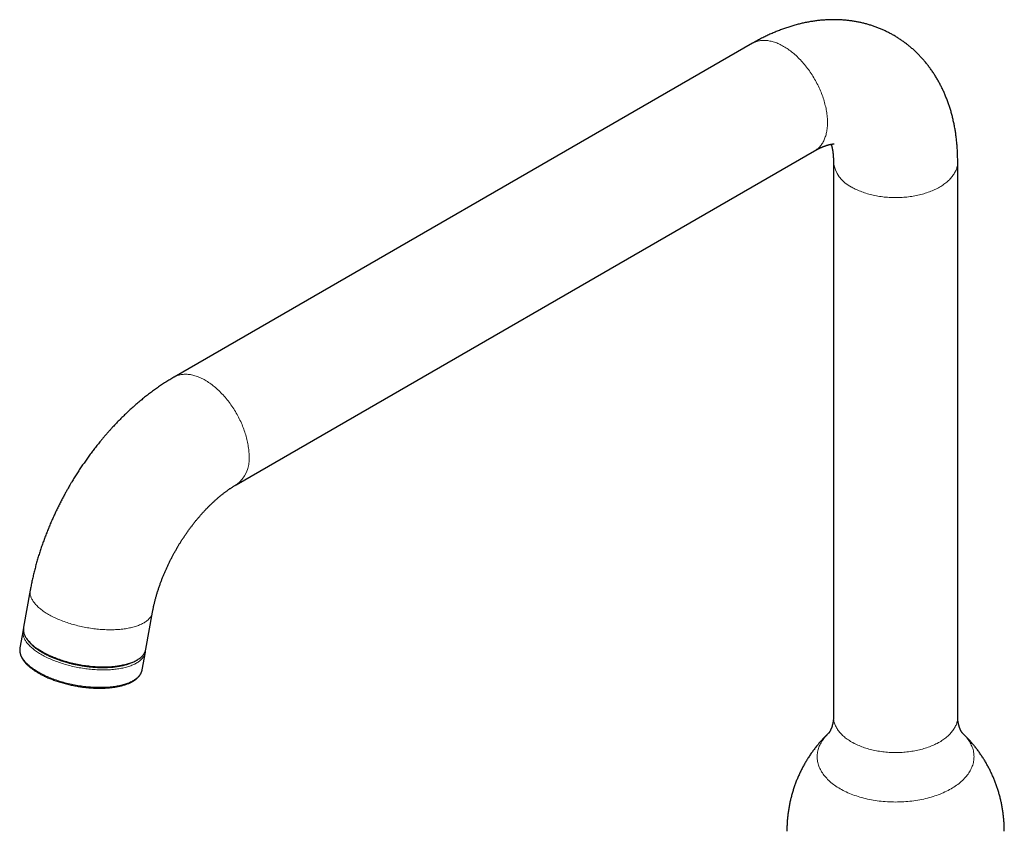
# Model space of a CAD drawing. Header units: millimetres. Extents: x 8 to 829, y 12 to 854.
# Tile 8 of 105: x 591 to 781, y 277 to 434. Entities that reach past the tile are written whole.
import ezdxf

# ---------------------------------------------------------------- set-up
doc = ezdxf.new("R2010")
doc.units = ezdxf.units.MM

msp = doc.modelspace()

# ---------------------------------------------------------------- linework, layer by layer
at = {"color": 7, "linetype": 'Continuous', "lineweight": 30}
for p, q in [((732.09, 429.33), (620.37, 364.84)), ((632.37, 344.05), (744.09, 408.55)), ((747.73, 406.45), (747.73, 299.25)), ((771.73, 299.25), (771.73, 406.45)), ((592.58, 323.69), (591.3, 316.51)), ((614.92, 312.28), (616.2, 319.45)), ((591.19, 315.94), (590.59, 312.56)), ((614.21, 308.33), (614.82, 311.7)), ((614.21, 308.33), (614.21, 308.32))]:
    msp.add_line(p, q, dxfattribs=at)
at = {"color": 8, "linetype": 'Continuous', "lineweight": 0, "flags": 128}
for points in [[(744.09, 408.55), (744.09, 408.55), (744.25, 408.64), (744.4, 408.74), (744.55, 408.85), (744.69, 408.97), (744.83, 409.09), (744.96, 409.22), (745.09, 409.35), (745.21, 409.5), (745.33, 409.64), (745.44, 409.8), (745.55, 409.96), (745.65, 410.13), (745.75, 410.3), (745.85, 410.48), (745.93, 410.67), (746.02, 410.86), (746.09, 411.05), (746.16, 411.25), (746.23, 411.46), (746.29, 411.67), (746.34, 411.89), (746.39, 412.11), (746.44, 412.34), (746.47, 412.57), (746.51, 412.81), (746.53, 413.05), (746.55, 413.29), (746.57, 413.54), (746.58, 413.79), (746.58, 414.04), (746.58, 414.3), (746.57, 414.56), (746.55, 414.83), (746.53, 415.09), (746.51, 415.36), (746.47, 415.64), (746.44, 415.91), (746.39, 416.19), (746.34, 416.47), (746.29, 416.75), (746.23, 417.03), (746.16, 417.31), (746.09, 417.59), (746.02, 417.88), (745.93, 418.17), (745.85, 418.45), (745.75, 418.74), (745.65, 419.02), (745.55, 419.31), (745.44, 419.6), (745.33, 419.88), (745.21, 420.17), (745.09, 420.45), (744.96, 420.74), (744.83, 421.02), (744.69, 421.3), (744.55, 421.58), (744.4, 421.86), (744.25, 422.13), (744.09, 422.41), (743.93, 422.68), (743.77, 422.95), (743.6, 423.21), (743.43, 423.47), (743.26, 423.73), (743.08, 423.99), (742.9, 424.24), (742.72, 424.49), (742.53, 424.74), (742.34, 424.98), (742.14, 425.21), (741.95, 425.45), (741.75, 425.68), (741.54, 425.9), (741.34, 426.12), (741.13, 426.33), (740.93, 426.54), (740.72, 426.75), (740.5, 426.94), (740.29, 427.14), (740.07, 427.33), (739.86, 427.51), (739.64, 427.68), (739.42, 427.85), (739.2, 428.02), (738.98, 428.17), (738.76, 428.32), (738.54, 428.47), (738.32, 428.61), (738.09, 428.74), (737.87, 428.86), (737.65, 428.98), (737.43, 429.09), (737.21, 429.2), (736.99, 429.3), (736.77, 429.39), (736.55, 429.47), (736.33, 429.54), (736.11, 429.61), (735.9, 429.67), (735.68, 429.73), (735.47, 429.77), (735.26, 429.81), (735.05, 429.84), (734.85, 429.87), (734.64, 429.88), (734.44, 429.89), (734.24, 429.9), (734.04, 429.89), (733.85, 429.88), (733.66, 429.86), (733.47, 429.83), (733.29, 429.79), (733.11, 429.75), (732.93, 429.7), (732.75, 429.64), (732.58, 429.57), (732.42, 429.5), (732.25, 429.42), (732.09, 429.33)], [(751.25, 401.55), (751.47, 401.42), (751.7, 401.3), (751.94, 401.18), (752.18, 401.06), (752.43, 400.95), (752.68, 400.84), (752.93, 400.74), (753.2, 400.64), (753.46, 400.54), (753.73, 400.45), (754.01, 400.36), (754.28, 400.27), (754.57, 400.19), (754.85, 400.12), (755.14, 400.05), (755.43, 399.98), (755.73, 399.92), (756.02, 399.86), (756.32, 399.8), (756.63, 399.75), (756.93, 399.71), (757.24, 399.67), (757.54, 399.63), (757.85, 399.6), (758.16, 399.58), (758.48, 399.56), (758.79, 399.54), (759.1, 399.53), (759.42, 399.52), (759.73, 399.52), (760.05, 399.52), (760.36, 399.53), (760.67, 399.54), (760.99, 399.56), (761.3, 399.58), (761.61, 399.6), (761.92, 399.63), (762.23, 399.67), (762.53, 399.71), (762.84, 399.75), (763.14, 399.8), (763.44, 399.86), (763.74, 399.92), (764.03, 399.98), (764.32, 400.05), (764.61, 400.12), (764.9, 400.19), (765.18, 400.27), (765.46, 400.36), (765.73, 400.45), (766, 400.54), (766.27, 400.64), (766.53, 400.74), (766.78, 400.84), (767.04, 400.95), (767.28, 401.06), (767.52, 401.18), (767.76, 401.3), (767.99, 401.42), (768.22, 401.55), (768.44, 401.68), (768.65, 401.81), (768.86, 401.95), (769.06, 402.09), (769.25, 402.23), (769.44, 402.37), (769.62, 402.52), (769.8, 402.67), (769.96, 402.83), (770.12, 402.98), (770.28, 403.14), (770.42, 403.3), (770.56, 403.46), (770.69, 403.63), (770.82, 403.79), (770.93, 403.96), (771.04, 404.13), (771.14, 404.31), (771.24, 404.48), (771.32, 404.65), (771.4, 404.83), (771.47, 405.01), (771.53, 405.18), (771.58, 405.36), (771.63, 405.54), (771.67, 405.72), (771.69, 405.9), (771.71, 406.08), (771.73, 406.26), (771.73, 406.45)], [(620.37, 364.84), (620.53, 364.92), (620.69, 365), (620.86, 365.08), (621.03, 365.14), (621.21, 365.2), (621.38, 365.25), (621.57, 365.29), (621.75, 365.33), (621.94, 365.36), (622.13, 365.38), (622.32, 365.39), (622.52, 365.4), (622.72, 365.4), (622.92, 365.39), (623.12, 365.37), (623.33, 365.35), (623.54, 365.32), (623.75, 365.28), (623.96, 365.23), (624.18, 365.18), (624.39, 365.12), (624.61, 365.05), (624.82, 364.97), (625.04, 364.89), (625.26, 364.8), (625.48, 364.7), (625.71, 364.6), (625.93, 364.49), (626.15, 364.37), (626.37, 364.24), (626.59, 364.11), (626.82, 363.97), (627.04, 363.83), (627.26, 363.68), (627.48, 363.52), (627.7, 363.36), (627.92, 363.19), (628.14, 363.01), (628.35, 362.83), (628.57, 362.64), (628.78, 362.45), (628.99, 362.25), (629.2, 362.05), (629.41, 361.84), (629.62, 361.62), (629.82, 361.4), (630.02, 361.18), (630.22, 360.95), (630.42, 360.72), (630.61, 360.48), (630.8, 360.24), (630.99, 359.99), (631.18, 359.75), (631.36, 359.49), (631.54, 359.24), (631.71, 358.98), (631.88, 358.71), (632.05, 358.45), (632.21, 358.18), (632.37, 357.91), (632.53, 357.64), (632.68, 357.36), (632.82, 357.08), (632.97, 356.8), (633.1, 356.52), (633.24, 356.24), (633.36, 355.96), (633.49, 355.67), (633.61, 355.39), (633.72, 355.1), (633.83, 354.82), (633.93, 354.53), (634.03, 354.24), (634.12, 353.96), (634.21, 353.67), (634.29, 353.38), (634.37, 353.1), (634.44, 352.81), (634.51, 352.53), (634.57, 352.25), (634.62, 351.97), (634.67, 351.69), (634.71, 351.41), (634.75, 351.14), (634.78, 350.87), (634.81, 350.6), (634.83, 350.33), (634.84, 350.07), (634.85, 349.8), (634.86, 349.55)], [(592.58, 323.69), (592.57, 323.63), (592.55, 323.49), (592.55, 323.35), (592.55, 323.22), (592.55, 323.08), (592.57, 322.94), (592.6, 322.8), (592.63, 322.66), (592.67, 322.51), (592.72, 322.37), (592.77, 322.23), (592.84, 322.08), (592.91, 321.94), (592.99, 321.79), (593.08, 321.65), (593.17, 321.5), (593.28, 321.36), (593.39, 321.21), (593.51, 321.07), (593.63, 320.93), (593.77, 320.78), (593.91, 320.64), (594.06, 320.5), (594.21, 320.36), (594.37, 320.21), (594.54, 320.07), (594.72, 319.94), (594.9, 319.8), (595.09, 319.66), (595.28, 319.53), (595.48, 319.39), (595.69, 319.26), (595.91, 319.13), (596.12, 319), (596.35, 318.87), (596.58, 318.75), (596.82, 318.62), (597.06, 318.5), (597.3, 318.38), (597.55, 318.27), (597.81, 318.15), (598.07, 318.04), (598.33, 317.93), (598.6, 317.82), (598.88, 317.71), (599.15, 317.61), (599.43, 317.51), (599.71, 317.42), (600, 317.32), (600.29, 317.23), (600.58, 317.14), (600.88, 317.06), (601.18, 316.97), (601.48, 316.9), (601.78, 316.82), (602.08, 316.75), (602.39, 316.68), (602.69, 316.61), (603, 316.55), (603.31, 316.49), (603.62, 316.43), (603.93, 316.38), (604.24, 316.33), (604.55, 316.29), (604.86, 316.25), (605.17, 316.21), (605.48, 316.18), (605.78, 316.15), (606.09, 316.12), (606.4, 316.1), (606.7, 316.08), (607.01, 316.06), (607.31, 316.05), (607.61, 316.04), (607.9, 316.04), (608.2, 316.04), (608.49, 316.04), (608.78, 316.05), (609.07, 316.06), (609.35, 316.08), (609.63, 316.09), (609.91, 316.12), (610.18, 316.14), (610.45, 316.17), (610.71, 316.21), (610.97, 316.24), (611.23, 316.28), (611.48, 316.33), (611.73, 316.38), (611.97, 316.43), (612.2, 316.48), (612.43, 316.54), (612.66, 316.6), (612.88, 316.67), (613.09, 316.74), (613.3, 316.81), (613.5, 316.89), (613.7, 316.97), (613.88, 317.05), (614.07, 317.13), (614.24, 317.22), (614.41, 317.31), (614.57, 317.41), (614.73, 317.5), (614.88, 317.6), (615.02, 317.7), (615.15, 317.81), (615.28, 317.92), (615.4, 318.03), (615.51, 318.14), (615.61, 318.25), (615.71, 318.37), (615.79, 318.49), (615.88, 318.61), (615.95, 318.73), (616.01, 318.86), (616.07, 318.99), (616.12, 319.12), (616.16, 319.25), (616.19, 319.38), (616.2, 319.45)], [(614.82, 311.7), (614.81, 311.69), (614.78, 311.56), (614.75, 311.43), (614.7, 311.3), (614.65, 311.17), (614.59, 311.04), (614.52, 310.92), (614.44, 310.8), (614.36, 310.68), (614.27, 310.56), (614.17, 310.44), (614.06, 310.33), (613.94, 310.22), (613.82, 310.11), (613.69, 310), (613.55, 309.9), (613.41, 309.8), (613.26, 309.7), (613.1, 309.6), (612.93, 309.51), (612.76, 309.42), (612.58, 309.34), (612.4, 309.25), (612.2, 309.17), (612, 309.1), (611.8, 309.02), (611.59, 308.95), (611.37, 308.88), (611.15, 308.82), (610.92, 308.76), (610.69, 308.7), (610.45, 308.65), (610.21, 308.6), (609.96, 308.55), (609.7, 308.51), (609.45, 308.47), (609.18, 308.44), (608.92, 308.41), (608.65, 308.38), (608.37, 308.35), (608.09, 308.33), (607.81, 308.32), (607.53, 308.3), (607.24, 308.29), (606.95, 308.29), (606.65, 308.29), (606.36, 308.29), (606.06, 308.3), (605.76, 308.31), (605.46, 308.32), (605.15, 308.34), (604.85, 308.36), (604.54, 308.38), (604.23, 308.41), (603.92, 308.44), (603.61, 308.48), (603.3, 308.52), (602.99, 308.56), (602.68, 308.61), (602.37, 308.66), (602.06, 308.71), (601.75, 308.77), (601.45, 308.83), (601.14, 308.9), (600.83, 308.96), (600.53, 309.03), (600.23, 309.11), (599.93, 309.19), (599.63, 309.27), (599.33, 309.35), (599.04, 309.44), (598.75, 309.53), (598.46, 309.62), (598.17, 309.72), (597.89, 309.82), (597.61, 309.92), (597.34, 310.02), (597.07, 310.13), (596.8, 310.24), (596.54, 310.35), (596.28, 310.46), (596.03, 310.58), (595.78, 310.7), (595.54, 310.82), (595.3, 310.94), (595.07, 311.06), (594.84, 311.19), (594.62, 311.32), (594.4, 311.45), (594.19, 311.58), (593.99, 311.71), (593.79, 311.85), (593.6, 311.98), (593.41, 312.12), (593.23, 312.26), (593.06, 312.4), (592.9, 312.54), (592.74, 312.68), (592.59, 312.82), (592.44, 312.97), (592.31, 313.11), (592.18, 313.25), (592.05, 313.4), (591.94, 313.54), (591.83, 313.69), (591.73, 313.83), (591.64, 313.98), (591.56, 314.12), (591.48, 314.26), (591.41, 314.41), (591.35, 314.55), (591.3, 314.7), (591.26, 314.84), (591.22, 314.98), (591.19, 315.12), (591.17, 315.26), (591.16, 315.4), (591.16, 315.54), (591.16, 315.68), (591.17, 315.81), (591.19, 315.94)], [(614.21, 308.32), (614.18, 308.19), (614.14, 308.05), (614.1, 307.92), (614.05, 307.8), (613.99, 307.67), (613.92, 307.55), (613.84, 307.42), (613.76, 307.3), (613.66, 307.19), (613.56, 307.07), (613.46, 306.96), (613.34, 306.85), (613.22, 306.74), (613.09, 306.63), (612.95, 306.53), (612.81, 306.43), (612.65, 306.33), (612.49, 306.23), (612.33, 306.14), (612.16, 306.05), (611.98, 305.96), (611.79, 305.88), (611.6, 305.8), (611.4, 305.72), (611.2, 305.65), (610.98, 305.58), (610.77, 305.51), (610.55, 305.45), (610.32, 305.39), (610.08, 305.33), (609.85, 305.28), (609.6, 305.23), (609.35, 305.18), (609.1, 305.14), (608.84, 305.1), (608.58, 305.07), (608.31, 305.03), (608.04, 305.01), (607.77, 304.98), (607.49, 304.96), (607.21, 304.94), (606.92, 304.93), (606.63, 304.92), (606.34, 304.92), (606.05, 304.92), (605.75, 304.92), (605.45, 304.92), (605.15, 304.93), (604.85, 304.95), (604.55, 304.96), (604.24, 304.99), (603.93, 305.01), (603.63, 305.04), (603.32, 305.07), (603.01, 305.11), (602.7, 305.15), (602.39, 305.19), (602.08, 305.24), (601.77, 305.29), (601.46, 305.34), (601.15, 305.4), (600.84, 305.46), (600.53, 305.52), (600.23, 305.59), (599.92, 305.66), (599.62, 305.74), (599.32, 305.81), (599.02, 305.9), (598.73, 305.98), (598.43, 306.07), (598.14, 306.16), (597.85, 306.25), (597.57, 306.34), (597.29, 306.44), (597.01, 306.54), (596.74, 306.65), (596.47, 306.75), (596.2, 306.86), (595.94, 306.98), (595.68, 307.09), (595.43, 307.21), (595.18, 307.32), (594.93, 307.44), (594.7, 307.57), (594.46, 307.69), (594.24, 307.82), (594.01, 307.95), (593.8, 308.08), (593.59, 308.21), (593.38, 308.34), (593.18, 308.48), (592.99, 308.61), (592.81, 308.75), (592.63, 308.89), (592.46, 309.03), (592.29, 309.17), (592.13, 309.31), (591.98, 309.45), (591.84, 309.59), (591.7, 309.74), (591.57, 309.88), (591.45, 310.02), (591.33, 310.17), (591.23, 310.31), (591.13, 310.46), (591.04, 310.6), (590.95, 310.75), (590.88, 310.89), (590.81, 311.04), (590.75, 311.18), (590.7, 311.32), (590.65, 311.47), (590.62, 311.61), (590.59, 311.75), (590.57, 311.89), (590.56, 312.03), (590.55, 312.17), (590.56, 312.3), (590.57, 312.44), (590.59, 312.56)], [(747.73, 299.25), (747.74, 299.07), (747.75, 298.89), (747.77, 298.71), (747.8, 298.53), (747.83, 298.35), (747.88, 298.17), (747.93, 297.99), (747.99, 297.81), (748.06, 297.63), (748.14, 297.46), (748.23, 297.28), (748.32, 297.11), (748.42, 296.94), (748.53, 296.77), (748.64, 296.6), (748.77, 296.43), (748.9, 296.27), (749.04, 296.11), (749.19, 295.94), (749.34, 295.79), (749.5, 295.63), (749.67, 295.48), (749.84, 295.33), (750.02, 295.18), (750.21, 295.03), (750.41, 294.89), (750.61, 294.75), (750.81, 294.62), (751.03, 294.48), (751.25, 294.35), (751.47, 294.23), (751.7, 294.1), (751.94, 293.98), (752.18, 293.87), (752.43, 293.75), (752.68, 293.65), (752.93, 293.54), (753.2, 293.44), (753.46, 293.34), (753.73, 293.25), (754.01, 293.16), (754.28, 293.08), (754.57, 293), (754.85, 292.92), (755.14, 292.85), (755.43, 292.78), (755.73, 292.72), (756.02, 292.66), (756.32, 292.61), (756.63, 292.56), (756.93, 292.51), (757.24, 292.47), (757.54, 292.44), (757.85, 292.41), (758.16, 292.38), (758.48, 292.36), (758.79, 292.34), (759.1, 292.33), (759.42, 292.33), (759.73, 292.32), (760.05, 292.33), (760.36, 292.33), (760.67, 292.34), (760.99, 292.36), (761.3, 292.38), (761.61, 292.41), (761.92, 292.44), (762.23, 292.47), (762.53, 292.51), (762.84, 292.56), (763.14, 292.61), (763.44, 292.66), (763.74, 292.72), (764.03, 292.78), (764.32, 292.85), (764.61, 292.92), (764.9, 293), (765.18, 293.08), (765.46, 293.16), (765.73, 293.25), (766, 293.34), (766.27, 293.44), (766.53, 293.54), (766.78, 293.65), (767.04, 293.75), (767.28, 293.87), (767.52, 293.98), (767.76, 294.1), (767.99, 294.23), (768.22, 294.35), (768.44, 294.48), (768.65, 294.62), (768.86, 294.75), (769.06, 294.89), (769.25, 295.03), (769.44, 295.18), (769.62, 295.33), (769.8, 295.48), (769.96, 295.63), (770.12, 295.79), (770.28, 295.94), (770.42, 296.11), (770.56, 296.27), (770.69, 296.43), (770.82, 296.6), (770.93, 296.77), (771.04, 296.94), (771.14, 297.11), (771.24, 297.28), (771.32, 297.46), (771.4, 297.63), (771.47, 297.81), (771.53, 297.99), (771.58, 298.17), (771.63, 298.35), (771.67, 298.53), (771.69, 298.71), (771.71, 298.89), (771.73, 299.07), (771.73, 299.25), (771.73, 299.25)], [(772.66, 296.06), (772.85, 295.88), (773.04, 295.68), (773.23, 295.48), (773.4, 295.27), (773.57, 295.06), (773.73, 294.85), (773.87, 294.64), (774.01, 294.43), (774.14, 294.21), (774.25, 293.99), (774.36, 293.77), (774.46, 293.55), (774.55, 293.33), (774.62, 293.1), (774.69, 292.88), (774.75, 292.65), (774.8, 292.42), (774.83, 292.19), (774.86, 291.97), (774.87, 291.74), (774.88, 291.51), (774.87, 291.28), (774.86, 291.05), (774.83, 290.82), (774.8, 290.59), (774.75, 290.37), (774.69, 290.14), (774.62, 289.91), (774.55, 289.69), (774.46, 289.47), (774.36, 289.24), (774.25, 289.02), (774.14, 288.81), (774.01, 288.59), (773.87, 288.37), (773.73, 288.16), (773.57, 287.95), (773.4, 287.74), (773.23, 287.54), (773.04, 287.34), (772.85, 287.14), (772.65, 286.94), (772.43, 286.74), (772.21, 286.55), (771.99, 286.37), (771.75, 286.18), (771.5, 286), (771.25, 285.83), (770.99, 285.66), (770.72, 285.49), (770.44, 285.32), (770.16, 285.16), (769.87, 285.01), (769.57, 284.86), (769.26, 284.71), (768.95, 284.57), (768.63, 284.43), (768.31, 284.3), (767.98, 284.17), (767.65, 284.05), (767.3, 283.93), (766.96, 283.82), (766.61, 283.72), (766.25, 283.62), (765.89, 283.52), (765.53, 283.43), (765.16, 283.34), (764.79, 283.26), (764.41, 283.19), (764.03, 283.12), (763.65, 283.06), (763.27, 283), (762.88, 282.95), (762.49, 282.91), (762.1, 282.87), (761.71, 282.84), (761.31, 282.81), (760.92, 282.79), (760.52, 282.78), (760.13, 282.77), (759.73, 282.76), (759.33, 282.77), (758.94, 282.78), (758.54, 282.79), (758.15, 282.81), (757.75, 282.84), (757.36, 282.87), (756.97, 282.91), (756.58, 282.95), (756.2, 283), (755.81, 283.06), (755.43, 283.12), (755.05, 283.19), (754.68, 283.26), (754.3, 283.34), (753.93, 283.43), (753.57, 283.52), (753.21, 283.62), (752.85, 283.72), (752.5, 283.82), (752.16, 283.93), (751.82, 284.05), (751.48, 284.17), (751.15, 284.3), (750.83, 284.43), (750.51, 284.57), (750.2, 284.71), (749.89, 284.86), (749.6, 285.01), (749.3, 285.16), (749.02, 285.32), (748.74, 285.49), (748.47, 285.66), (748.21, 285.83), (747.96, 286), (747.71, 286.18), (747.48, 286.37), (747.25, 286.55), (747.03, 286.74), (746.82, 286.94), (746.61, 287.14), (746.42, 287.34), (746.24, 287.54), (746.06, 287.74), (745.89, 287.95), (745.74, 288.16), (745.59, 288.37), (745.45, 288.59), (745.33, 288.81), (745.21, 289.02), (745.1, 289.24), (745, 289.47), (744.92, 289.69), (744.84, 289.91), (744.77, 290.14), (744.71, 290.37), (744.67, 290.59), (744.63, 290.82), (744.6, 291.05), (744.59, 291.28), (744.58, 291.51), (744.59, 291.74), (744.6, 291.97), (744.63, 292.19), (744.67, 292.42), (744.71, 292.65), (744.77, 292.88), (744.84, 293.1), (744.92, 293.33), (745, 293.55), (745.1, 293.77), (745.21, 293.99), (745.33, 294.21), (745.45, 294.43), (745.59, 294.64), (745.74, 294.85), (745.89, 295.06), (746.06, 295.27), (746.24, 295.48), (746.42, 295.68), (746.61, 295.88), (746.8, 296.06)]]:
    msp.add_lwpolyline(points, dxfattribs=at)
at = {"color": 7, "linetype": 'Continuous', "lineweight": 30, "flags": 128}
for points in [[(591.19, 315.94), (591.19, 315.95), (591.2, 315.96)], [(591.3, 316.51), (591.29, 316.45), (591.27, 316.32), (591.26, 316.18), (591.26, 316.04), (591.27, 315.9), (591.29, 315.76), (591.31, 315.62), (591.34, 315.48), (591.38, 315.34), (591.43, 315.2), (591.49, 315.05), (591.55, 314.91), (591.62, 314.76), (591.7, 314.62), (591.79, 314.48), (591.89, 314.33), (591.99, 314.19), (592.1, 314.04), (592.22, 313.9), (592.35, 313.75), (592.48, 313.61), (592.62, 313.47), (592.77, 313.32), (592.92, 313.18), (593.09, 313.04), (593.26, 312.9), (593.43, 312.76), (593.61, 312.62), (593.8, 312.49), (594, 312.35), (594.2, 312.22), (594.41, 312.09), (594.62, 311.96), (594.84, 311.83), (595.06, 311.7), (595.29, 311.57), (595.53, 311.45), (595.77, 311.33), (596.02, 311.21), (596.27, 311.09), (596.52, 310.98), (596.78, 310.86), (597.05, 310.75), (597.32, 310.65), (597.59, 310.54), (597.87, 310.44), (598.15, 310.34), (598.43, 310.24), (598.72, 310.15), (599.01, 310.06), (599.3, 309.97), (599.59, 309.88), (599.89, 309.8), (600.19, 309.72), (600.49, 309.65), (600.79, 309.57), (601.1, 309.5), (601.41, 309.44), (601.71, 309.38), (602.02, 309.32), (602.33, 309.26), (602.64, 309.21), (602.95, 309.16), (603.26, 309.12), (603.57, 309.07), (603.88, 309.04), (604.19, 309), (604.5, 308.97), (604.81, 308.95), (605.11, 308.92), (605.42, 308.9), (605.72, 308.89), (606.02, 308.88), (606.32, 308.87), (606.62, 308.87), (606.91, 308.86), (607.21, 308.87), (607.5, 308.88), (607.78, 308.89), (608.07, 308.9), (608.35, 308.92), (608.62, 308.94), (608.89, 308.97), (609.16, 309), (609.43, 309.03), (609.69, 309.07), (609.94, 309.11), (610.19, 309.16), (610.44, 309.2), (610.68, 309.26), (610.92, 309.31), (611.15, 309.37), (611.37, 309.43), (611.59, 309.5), (611.81, 309.57), (612.01, 309.64), (612.21, 309.71), (612.41, 309.79), (612.6, 309.87), (612.78, 309.96), (612.96, 310.05), (613.13, 310.14), (613.29, 310.23), (613.44, 310.33), (613.59, 310.43), (613.73, 310.53), (613.87, 310.64), (613.99, 310.74), (614.11, 310.85), (614.22, 310.97), (614.33, 311.08), (614.42, 311.2), (614.51, 311.32), (614.59, 311.44), (614.66, 311.56), (614.73, 311.69), (614.78, 311.81), (614.83, 311.94), (614.87, 312.07), (614.9, 312.21), (614.92, 312.28)]]:
    msp.add_lwpolyline(points, dxfattribs=at)
at = {"color": 8, "linetype": 'Continuous', "lineweight": 0}
for centre, radius, start, end in [((753.74, 407.05), 6.04, 185.7223, 245.5985), ((628.92, 348.92), 5.97, 305.3222, 5.9867)]:
    msp.add_arc(centre, radius, start, end, dxfattribs=at)
at = {"color": 7, "linetype": 'Continuous', "lineweight": 30}
for points, knots in [([(771.73, 406.45), (771.73, 406.57), (771.73, 406.84), (771.72, 407.26), (771.71, 407.69), (771.7, 408.13), (771.68, 408.56), (771.65, 408.99), (771.62, 409.41), (771.59, 409.84), (771.55, 410.26), (771.5, 410.69), (771.45, 411.11), (771.4, 411.52), (771.34, 411.94), (771.28, 412.35), (771.21, 412.76), (771.13, 413.17), (771.06, 413.58), (770.97, 413.98), (770.88, 414.38), (770.79, 414.78), (770.7, 415.17), (770.59, 415.56), (770.49, 415.95), (770.38, 416.34), (770.26, 416.72), (770.14, 417.1), (770.02, 417.47), (769.89, 417.85), (769.75, 418.21), (769.61, 418.58), (769.47, 418.94), (769.32, 419.3), (769.17, 419.65), (769.02, 420), (768.86, 420.35), (768.69, 420.7), (768.52, 421.04), (768.35, 421.37), (768.17, 421.7), (767.99, 422.03), (767.81, 422.36), (767.62, 422.68), (767.43, 422.99), (767.23, 423.31), (767.03, 423.61), (766.82, 423.92), (766.61, 424.22), (766.4, 424.52), (766.18, 424.81), (765.96, 425.1), (765.74, 425.38), (765.51, 425.66), (765.28, 425.94), (765.04, 426.21), (764.8, 426.48), (764.56, 426.74), (764.32, 427), (764.07, 427.25), (763.81, 427.5), (763.56, 427.75), (763.3, 427.99), (763.03, 428.23), (762.77, 428.46), (762.5, 428.69), (762.22, 428.91), (761.95, 429.13), (761.67, 429.34), (761.38, 429.55), (761.1, 429.76), (760.81, 429.96), (760.51, 430.16), (760.22, 430.35), (759.92, 430.53), (759.62, 430.72), (759.32, 430.89), (759.01, 431.07), (758.7, 431.23), (758.39, 431.4), (758.07, 431.55), (757.75, 431.71), (757.43, 431.85), (757.11, 432), (756.79, 432.13), (756.46, 432.27), (756.13, 432.4), (755.79, 432.52), (755.46, 432.64), (755.12, 432.75), (754.78, 432.86), (754.44, 432.96), (754.09, 433.06), (753.75, 433.15), (753.4, 433.23), (753.05, 433.32), (752.69, 433.39), (752.34, 433.46), (751.98, 433.53), (751.62, 433.59), (751.26, 433.64), (750.9, 433.69), (750.53, 433.74), (750.17, 433.78), (749.8, 433.81), (749.43, 433.84), (749.05, 433.86), (748.68, 433.87), (748.31, 433.88), (747.93, 433.89), (747.55, 433.89), (747.17, 433.88), (746.79, 433.87), (746.4, 433.85), (746.02, 433.83), (745.63, 433.8), (745.24, 433.77), (744.85, 433.73), (744.46, 433.68), (744.07, 433.63), (743.68, 433.57), (743.28, 433.51), (742.89, 433.44), (742.49, 433.36), (742.1, 433.28), (741.7, 433.19), (741.3, 433.1), (740.9, 433), (740.5, 432.89), (740.1, 432.78), (739.7, 432.66), (739.29, 432.54), (738.89, 432.41), (738.49, 432.27), (738.08, 432.13), (737.68, 431.98), (737.28, 431.83), (736.87, 431.67), (736.47, 431.51), (736.07, 431.34), (735.66, 431.16), (735.26, 430.98), (734.86, 430.79), (734.46, 430.59), (734.06, 430.4), (733.66, 430.19), (733.26, 429.98), (732.86, 429.76), (732.47, 429.55), (732.22, 429.4), (732.09, 429.33)], [0, 0, 0, 0, 0.006285, 0.013534, 0.020779, 0.028021, 0.035259, 0.042491, 0.049718, 0.056937, 0.064148, 0.07135, 0.078542, 0.085724, 0.092893, 0.10005, 0.107192, 0.114321, 0.121433, 0.12853, 0.135609, 0.14267, 0.149712, 0.156735, 0.163737, 0.17072, 0.177681, 0.18462, 0.191538, 0.198433, 0.205305, 0.212155, 0.218981, 0.225785, 0.232565, 0.239322, 0.246056, 0.252767, 0.259455, 0.266121, 0.272764, 0.279386, 0.285985, 0.292564, 0.299122, 0.305659, 0.312176, 0.318675, 0.325154, 0.331615, 0.338058, 0.344484, 0.350894, 0.357288, 0.363667, 0.370032, 0.376382, 0.38272, 0.389045, 0.395359, 0.401661, 0.407953, 0.414236, 0.420509, 0.426775, 0.433033, 0.439285, 0.44553, 0.451771, 0.458006, 0.464239, 0.470468, 0.476695, 0.482921, 0.489146, 0.495371, 0.501597, 0.507824, 0.514054, 0.520286, 0.526522, 0.532762, 0.539007, 0.545258, 0.551516, 0.557781, 0.564055, 0.570337, 0.576629, 0.582932, 0.589245, 0.595571, 0.60191, 0.608262, 0.614628, 0.62101, 0.627407, 0.633822, 0.640253, 0.646703, 0.653171, 0.659659, 0.666168, 0.672697, 0.679249, 0.685823, 0.692419, 0.69904, 0.705685, 0.712355, 0.719051, 0.725773, 0.732521, 0.739296, 0.746099, 0.75293, 0.759789, 0.766676, 0.773593, 0.780538, 0.787512, 0.794515, 0.801548, 0.808609, 0.815699, 0.822818, 0.829965, 0.837141, 0.844343, 0.851573, 0.85883, 0.866112, 0.873419, 0.880751, 0.888106, 0.895484, 0.902883, 0.910304, 0.917743, 0.925202, 0.932678, 0.940171, 0.947679, 0.955202, 0.962738, 0.970285, 0.977844, 0.985413, 0.992991, 1, 1, 1, 1]), ([(744.09, 408.55), (744.12, 408.57), (744.21, 408.61), (744.34, 408.69), (744.5, 408.78), (744.66, 408.86), (744.81, 408.94), (744.96, 409.01), (745.11, 409.09), (745.25, 409.15), (745.39, 409.22), (745.53, 409.28), (745.67, 409.34), (745.8, 409.39), (745.93, 409.44), (746.05, 409.49), (746.17, 409.53), (746.29, 409.57), (746.4, 409.61), (746.51, 409.65), (746.62, 409.68), (746.72, 409.71), (746.82, 409.74), (746.91, 409.76), (747, 409.78), (747.09, 409.8), (747.17, 409.82), (747.24, 409.83), (747.32, 409.85), (747.38, 409.86), (747.45, 409.87), (747.51, 409.87), (747.56, 409.88), (747.61, 409.88), (747.66, 409.89), (747.7, 409.89), (747.73, 409.89), (747.76, 409.89), (747.79, 409.89), (747.81, 409.89), (747.83, 409.89), (747.84, 409.89), (747.85, 409.89), (747.85, 409.89), (747.85, 409.89)], [0, 0, 0, 0, 0.012763, 0.036255, 0.059707, 0.083121, 0.1065, 0.129846, 0.15316, 0.176447, 0.199709, 0.22295, 0.246174, 0.269385, 0.292588, 0.315787, 0.338989, 0.362198, 0.38542, 0.408662, 0.43193, 0.455234, 0.478581, 0.501981, 0.525443, 0.548979, 0.572601, 0.59632, 0.620151, 0.644107, 0.668206, 0.692463, 0.716899, 0.741533, 0.766388, 0.791488, 0.81686, 0.842536, 0.868547, 0.894931, 0.92173, 0.948991, 0.976769, 1, 1, 1, 1]), ([(747.26, 409.84), (747.27, 409.82), (747.28, 409.78), (747.31, 409.71), (747.33, 409.62), (747.36, 409.53), (747.39, 409.44), (747.42, 409.34), (747.44, 409.23), (747.47, 409.12), (747.49, 409), (747.52, 408.88), (747.54, 408.75), (747.57, 408.62), (747.59, 408.48), (747.61, 408.34), (747.63, 408.19), (747.65, 408.04), (747.66, 407.88), (747.68, 407.72), (747.69, 407.55), (747.7, 407.38), (747.71, 407.2), (747.72, 407.01), (747.73, 406.83), (747.73, 406.64), (747.73, 406.51), (747.73, 406.45)], [0, 0, 0, 0, 0.027082, 0.068317, 0.109367, 0.150258, 0.191013, 0.231655, 0.272205, 0.31268, 0.353099, 0.393477, 0.433829, 0.474169, 0.51451, 0.554861, 0.595231, 0.63563, 0.676068, 0.716553, 0.757093, 0.797695, 0.838366, 0.879111, 0.919936, 0.960846, 1, 1, 1, 1]), ([(620.37, 364.84), (620.36, 364.83), (620.22, 364.75), (619.94, 364.59), (619.54, 364.35), (619.15, 364.1), (618.75, 363.85), (618.35, 363.6), (617.96, 363.34), (617.57, 363.07), (617.18, 362.8), (616.79, 362.53), (616.4, 362.25), (616.02, 361.97), (615.63, 361.68), (615.25, 361.39), (614.87, 361.09), (614.49, 360.79), (614.11, 360.48), (613.74, 360.17), (613.37, 359.86), (612.99, 359.54), (612.63, 359.21), (612.26, 358.89), (611.89, 358.56), (611.53, 358.22), (611.17, 357.88), (610.81, 357.54), (610.46, 357.19), (610.1, 356.84), (609.75, 356.48), (609.4, 356.13), (609.06, 355.76), (608.71, 355.4), (608.37, 355.03), (608.03, 354.65), (607.69, 354.27), (607.35, 353.89), (607.02, 353.51), (606.69, 353.12), (606.36, 352.72), (606.04, 352.34), (605.74, 351.97), (605.45, 351.61), (605.17, 351.24), (604.88, 350.87), (604.6, 350.51), (604.32, 350.14), (604.05, 349.76), (603.77, 349.39), (603.5, 349.01), (603.23, 348.63), (602.97, 348.25), (602.71, 347.87), (602.45, 347.49), (602.19, 347.1), (601.94, 346.72), (601.69, 346.33), (601.44, 345.94), (601.2, 345.56), (600.97, 345.18), (600.74, 344.81), (600.55, 344.49), (600.38, 344.21), (600.21, 343.92), (600.09, 343.72), (600.03, 343.61)], [0, 0, 0, 0, 0.0011453, 0.0178951, 0.0346573, 0.0514301, 0.0682118, 0.0850008, 0.1017957, 0.1185946, 0.1353962, 0.1521994, 0.1690033, 0.1858069, 0.2026094, 0.2194103, 0.2362088, 0.2530047, 0.2697974, 0.2865869, 0.3033729, 0.3201554, 0.3369346, 0.3537104, 0.3704834, 0.3872537, 0.404022, 0.4207887, 0.4375546, 0.4543206, 0.4710874, 0.4878563, 0.5046285, 0.5214052, 0.538188, 0.5549787, 0.5717791, 0.5885915, 0.6054183, 0.6222623, 0.6391266, 0.6560149, 0.6711771, 0.6863307, 0.7014743, 0.7166079, 0.7317313, 0.7468441, 0.7619458, 0.7770357, 0.7921128, 0.8071758, 0.8222226, 0.8372506, 0.8522556, 0.8672315, 0.882169, 0.8970528, 0.9118567, 0.9265315, 0.940973, 0.9549181, 0.9681202, 0.9774568, 0.9870644, 1, 1, 1, 1]), ([(600.03, 343.61), (599.94, 343.46), (599.82, 343.25), (599.65, 342.94), (599.5, 342.68), (599.33, 342.36), (599.15, 342.03), (598.96, 341.68), (598.77, 341.32), (598.57, 340.95), (598.38, 340.57), (598.18, 340.18), (597.98, 339.79), (597.79, 339.39), (597.59, 338.98), (597.4, 338.57), (597.21, 338.16), (597.02, 337.75), (596.83, 337.33), (596.65, 336.91), (596.46, 336.48), (596.28, 336.06), (596.11, 335.63), (595.93, 335.2), (595.76, 334.77), (595.59, 334.33), (595.42, 333.9), (595.26, 333.46), (595.1, 333.02), (594.95, 332.58), (594.79, 332.14), (594.64, 331.7), (594.5, 331.26), (594.35, 330.81), (594.21, 330.37), (594.08, 329.92), (593.95, 329.47), (593.82, 329.02), (593.69, 328.57), (593.57, 328.13), (593.45, 327.68), (593.34, 327.22), (593.23, 326.77), (593.12, 326.32), (593.02, 325.87), (592.92, 325.42), (592.83, 324.97), (592.74, 324.51), (592.65, 324.09), (592.6, 323.81), (592.58, 323.69)], [0, 0, 0, 0, 0.023486, 0.032911, 0.048576, 0.064838, 0.082284, 0.1005, 0.119317, 0.138604, 0.158264, 0.17823, 0.198447, 0.218875, 0.239483, 0.260246, 0.281143, 0.302159, 0.32328, 0.344496, 0.365796, 0.387173, 0.40862, 0.430133, 0.451705, 0.473333, 0.495014, 0.516744, 0.53852, 0.560341, 0.582203, 0.604106, 0.626047, 0.648025, 0.670039, 0.692088, 0.71417, 0.736285, 0.758432, 0.780609, 0.802817, 0.825054, 0.847319, 0.869613, 0.891934, 0.914282, 0.936657, 0.959056, 0.981481, 1, 1, 1, 1]), ([(620.81, 331.61), (620.87, 331.71), (620.95, 331.85), (621.08, 332.06), (621.19, 332.24), (621.31, 332.45), (621.45, 332.68), (621.59, 332.91), (621.74, 333.15), (621.9, 333.39), (622.06, 333.64), (622.23, 333.89), (622.39, 334.14), (622.56, 334.39), (622.74, 334.64), (622.91, 334.89), (623.09, 335.15), (623.28, 335.4), (623.46, 335.65), (623.65, 335.9), (623.83, 336.14), (624.02, 336.39), (624.21, 336.63), (624.41, 336.88), (624.6, 337.12), (624.79, 337.35), (624.99, 337.59), (625.19, 337.82), (625.39, 338.05), (625.59, 338.28), (625.79, 338.51), (625.99, 338.73), (626.19, 338.95), (626.39, 339.16), (626.59, 339.38), (626.8, 339.59), (627, 339.79), (627.2, 340), (627.41, 340.2), (627.61, 340.39), (627.81, 340.59), (628.02, 340.78), (628.22, 340.96), (628.42, 341.15), (628.62, 341.32), (628.83, 341.5), (629.03, 341.67), (629.23, 341.84), (629.43, 342), (629.63, 342.16), (629.82, 342.32), (630.02, 342.47), (630.21, 342.62), (630.41, 342.76), (630.6, 342.9), (630.79, 343.04), (630.98, 343.17), (631.17, 343.3), (631.35, 343.42), (631.54, 343.54), (631.72, 343.66), (631.9, 343.77), (632.08, 343.88), (632.23, 343.97), (632.33, 344.03), (632.37, 344.05)], [0, 0, 0, 0, 0.018258, 0.0256, 0.037799, 0.050464, 0.06405, 0.078232, 0.09288, 0.107889, 0.123182, 0.138706, 0.154416, 0.170282, 0.186276, 0.202378, 0.218572, 0.234843, 0.25118, 0.267572, 0.284012, 0.300492, 0.317006, 0.333548, 0.350114, 0.366698, 0.383296, 0.399906, 0.416524, 0.433147, 0.449771, 0.466396, 0.483017, 0.499633, 0.516243, 0.532843, 0.549432, 0.566009, 0.582572, 0.599119, 0.615649, 0.63216, 0.648653, 0.665124, 0.681573, 0.698, 0.714402, 0.73078, 0.747133, 0.763459, 0.779758, 0.796029, 0.812273, 0.828487, 0.844673, 0.86083, 0.876958, 0.893055, 0.909124, 0.925163, 0.941172, 0.957153, 0.973105, 0.98903, 1, 1, 1, 1]), ([(616.2, 319.45), (616.22, 319.54), (616.25, 319.72), (616.31, 319.99), (616.36, 320.27), (616.42, 320.56), (616.49, 320.84), (616.56, 321.13), (616.63, 321.43), (616.7, 321.72), (616.78, 322.02), (616.86, 322.32), (616.95, 322.62), (617.04, 322.93), (617.13, 323.23), (617.23, 323.54), (617.33, 323.85), (617.43, 324.16), (617.54, 324.48), (617.65, 324.79), (617.76, 325.1), (617.87, 325.39), (617.98, 325.68), (618.09, 325.97), (618.2, 326.26), (618.32, 326.54), (618.44, 326.83), (618.56, 327.12), (618.69, 327.41), (618.81, 327.69), (618.94, 327.98), (619.08, 328.27), (619.21, 328.55), (619.35, 328.84), (619.49, 329.13), (619.63, 329.41), (619.77, 329.69), (619.91, 329.97), (620.06, 330.25), (620.2, 330.52), (620.34, 330.78), (620.47, 331), (620.58, 331.2), (620.69, 331.39), (620.77, 331.53), (620.81, 331.61)], [0, 0, 0, 0, 0.023078, 0.047512, 0.072009, 0.09657, 0.121194, 0.145882, 0.170634, 0.195451, 0.220332, 0.245279, 0.270293, 0.295374, 0.320523, 0.345743, 0.371034, 0.3964, 0.421842, 0.447364, 0.472969, 0.496004, 0.519059, 0.542133, 0.565223, 0.588328, 0.611445, 0.634572, 0.657706, 0.680845, 0.703984, 0.727118, 0.750242, 0.773348, 0.796424, 0.819454, 0.842412, 0.865253, 0.887898, 0.910174, 0.931646, 0.951661, 0.965817, 0.980777, 1, 1, 1, 1]), ([(591.26, 316.23), (591.26, 316.23), (591.25, 316.2), (591.24, 316.14), (591.21, 316.04), (591.2, 315.97), (591.19, 315.94)], [0, 0, 0, 0, 0.02045, 0.318237, 0.644756, 1, 1, 1, 1]), ([(590.59, 312.56), (590.58, 312.54), (590.58, 312.5), (590.57, 312.44), (590.56, 312.37), (590.56, 312.32), (590.55, 312.27), (590.55, 312.22), (590.55, 312.18), (590.55, 312.15), (590.55, 312.12), (590.55, 312.09), (590.55, 312.05), (590.55, 312.01), (590.55, 311.95), (590.56, 311.89), (590.56, 311.82), (590.57, 311.74), (590.59, 311.66), (590.61, 311.57), (590.63, 311.48), (590.65, 311.39), (590.67, 311.31), (590.7, 311.23), (590.72, 311.15), (590.75, 311.08), (590.78, 311.01), (590.8, 310.94), (590.83, 310.88), (590.86, 310.82), (590.89, 310.76), (590.91, 310.71), (590.94, 310.66), (590.98, 310.59), (591.02, 310.51), (591.08, 310.42), (591.13, 310.34), (591.18, 310.26), (591.24, 310.18), (591.29, 310.1), (591.35, 310.02), (591.41, 309.94), (591.47, 309.88), (591.51, 309.82), (591.55, 309.77), (591.58, 309.73), (591.61, 309.7), (591.63, 309.68), (591.65, 309.65), (591.68, 309.63), (591.71, 309.59), (591.75, 309.55), (591.8, 309.5), (591.89, 309.4), (592.04, 309.25), (592.25, 309.06), (592.47, 308.87), (592.69, 308.68), (592.92, 308.51), (593.14, 308.35), (593.36, 308.2), (593.59, 308.05), (593.83, 307.89), (594.1, 307.73), (594.37, 307.58), (594.66, 307.42), (594.97, 307.26), (595.29, 307.1), (595.63, 306.94), (595.99, 306.78), (596.35, 306.63), (596.73, 306.48), (597.13, 306.33), (597.54, 306.18), (597.98, 306.03), (598.43, 305.89), (598.89, 305.76), (599.35, 305.63), (599.82, 305.51), (600.28, 305.41), (600.73, 305.31), (601.18, 305.22), (601.62, 305.14), (602.05, 305.07), (602.47, 305), (602.89, 304.95), (603.3, 304.9), (603.72, 304.86), (604.16, 304.82), (604.61, 304.79), (605.04, 304.77), (605.46, 304.76), (605.85, 304.75), (606.22, 304.75), (606.56, 304.76), (606.9, 304.77), (607.23, 304.79), (607.57, 304.81), (607.91, 304.84), (608.25, 304.88), (608.58, 304.92), (608.92, 304.97), (609.26, 305.02), (609.59, 305.09), (609.92, 305.16), (610.25, 305.24), (610.57, 305.32), (610.88, 305.42), (611.18, 305.52), (611.4, 305.61), (611.56, 305.67), (611.66, 305.71), (611.75, 305.75), (611.85, 305.8), (611.93, 305.83), (611.99, 305.87), (612.05, 305.89), (612.09, 305.92), (612.14, 305.94), (612.19, 305.96), (612.25, 306), (612.32, 306.04), (612.4, 306.08), (612.48, 306.13), (612.57, 306.18), (612.65, 306.23), (612.73, 306.29), (612.81, 306.34), (612.88, 306.4), (612.95, 306.45), (613.01, 306.5), (613.07, 306.54), (613.12, 306.59), (613.17, 306.63), (613.23, 306.68), (613.29, 306.73), (613.36, 306.8), (613.42, 306.86), (613.49, 306.93), (613.54, 306.99), (613.59, 307.05), (613.64, 307.1), (613.68, 307.15), (613.72, 307.21), (613.76, 307.26), (613.8, 307.33), (613.84, 307.4), (613.88, 307.46), (613.92, 307.52), (613.94, 307.57), (613.97, 307.62), (614, 307.68), (614.02, 307.73), (614.05, 307.78), (614.07, 307.83), (614.09, 307.89), (614.12, 307.96), (614.14, 308.04), (614.17, 308.13), (614.19, 308.23), (614.2, 308.29), (614.21, 308.33)], [0, 0, 0, 0, 0.003082, 0.00632, 0.009721, 0.01322, 0.016351, 0.019025, 0.021128, 0.022832, 0.02446, 0.026182, 0.027996, 0.030948, 0.034118, 0.037505, 0.041205, 0.045452, 0.050258, 0.055623, 0.060229, 0.065072, 0.069688, 0.074021, 0.078102, 0.081947, 0.085558, 0.089473, 0.09308, 0.096409, 0.099462, 0.102239, 0.104942, 0.10869, 0.113079, 0.118041, 0.123171, 0.127378, 0.131649, 0.135985, 0.140384, 0.144847, 0.149153, 0.152102, 0.154658, 0.15682, 0.158589, 0.159966, 0.160988, 0.162505, 0.164578, 0.167207, 0.170162, 0.173098, 0.184413, 0.195555, 0.206575, 0.217541, 0.228454, 0.237673, 0.246857, 0.256267, 0.266076, 0.276283, 0.28689, 0.297255, 0.307975, 0.319049, 0.330477, 0.342259, 0.353743, 0.365545, 0.377665, 0.390102, 0.402857, 0.41593, 0.429244, 0.442388, 0.455299, 0.467976, 0.480421, 0.492632, 0.504611, 0.516357, 0.527871, 0.539152, 0.550201, 0.561018, 0.573691, 0.586031, 0.598036, 0.609707, 0.621044, 0.631325, 0.641315, 0.651015, 0.660779, 0.670903, 0.681387, 0.691603, 0.70214, 0.712999, 0.724181, 0.735686, 0.746881, 0.758366, 0.770143, 0.782131, 0.793931, 0.805492, 0.809781, 0.814036, 0.818257, 0.822444, 0.826379, 0.829139, 0.831605, 0.833779, 0.835732, 0.837897, 0.84107, 0.844706, 0.84874, 0.852888, 0.857114, 0.861419, 0.865802, 0.870254, 0.874588, 0.878627, 0.882369, 0.885815, 0.888913, 0.892077, 0.895559, 0.899359, 0.904297, 0.909263, 0.913911, 0.918239, 0.922185, 0.925571, 0.928796, 0.932144, 0.935844, 0.939898, 0.944304, 0.949052, 0.95206, 0.955186, 0.958433, 0.961798, 0.965314, 0.967938, 0.971052, 0.974654, 0.978745, 0.983325, 0.988394, 0.993953, 1, 1, 1, 1]), ([(610.86, 309.3), (610.83, 309.29), (610.69, 309.25), (610.42, 309.18), (610.03, 309.1), (609.63, 309.02), (609.22, 308.96), (608.79, 308.9), (608.36, 308.86), (607.92, 308.83), (607.47, 308.8), (607.01, 308.79), (606.55, 308.78), (606.07, 308.79), (605.59, 308.8), (605.1, 308.83), (604.61, 308.87), (604.11, 308.91), (603.62, 308.97), (603.13, 309.03), (602.64, 309.11), (602.15, 309.19), (601.65, 309.29), (601.16, 309.39), (600.67, 309.5), (600.18, 309.62), (599.7, 309.75), (599.24, 309.89), (598.78, 310.03), (598.33, 310.19), (597.88, 310.35), (597.45, 310.51), (597.02, 310.69), (596.6, 310.87), (596.19, 311.06), (595.81, 311.25), (595.43, 311.45), (595.08, 311.65), (594.73, 311.86), (594.41, 312.07), (594.18, 312.22), (594.07, 312.31), (594.05, 312.32)], [0, 0, 0, 0, 0.005542, 0.031357, 0.057641, 0.083925, 0.11021, 0.136494, 0.162778, 0.188593, 0.214407, 0.240222, 0.266037, 0.292321, 0.318605, 0.344889, 0.371174, 0.397458, 0.423273, 0.449087, 0.474902, 0.500717, 0.527001, 0.553285, 0.579569, 0.605854, 0.632138, 0.657952, 0.683767, 0.709582, 0.735397, 0.761681, 0.787965, 0.814249, 0.840533, 0.866818, 0.892632, 0.918447, 0.944262, 0.970077, 0.996361, 1, 1, 1, 1]), ([(614.82, 311.7), (614.82, 311.72), (614.83, 311.77), (614.83, 311.83), (614.84, 311.89), (614.85, 311.95), (614.85, 311.98), (614.85, 312)], [0, 0, 0, 0, 0.188686, 0.386971, 0.595196, 0.809429, 1, 1, 1, 1]), ([(747.73, 299.25), (747.73, 299.22), (747.73, 299.13), (747.73, 298.98), (747.72, 298.79), (747.7, 298.6), (747.68, 298.42), (747.65, 298.24), (747.62, 298.06), (747.59, 297.9), (747.55, 297.74), (747.51, 297.59), (747.47, 297.44), (747.43, 297.3), (747.39, 297.18), (747.34, 297.06), (747.3, 296.94), (747.25, 296.84), (747.21, 296.74), (747.17, 296.65), (747.12, 296.57), (747.08, 296.49), (747.05, 296.42), (747.01, 296.36), (746.98, 296.3), (746.94, 296.25), (746.91, 296.21), (746.89, 296.17), (746.87, 296.14), (746.85, 296.11), (746.83, 296.09), (746.81, 296.08), (746.81, 296.06), (746.8, 296.06), (746.8, 296.05), (746.8, 296.06), (746.8, 296.06)], [0, 0, 0, 0, 0.016677, 0.054967, 0.093197, 0.13123, 0.168944, 0.206231, 0.243001, 0.279183, 0.31473, 0.349606, 0.383796, 0.417294, 0.450106, 0.482245, 0.513728, 0.544578, 0.574819, 0.60448, 0.633587, 0.662167, 0.69025, 0.717863, 0.745032, 0.771785, 0.798146, 0.824141, 0.849793, 0.875126, 0.900162, 0.924922, 0.949426, 0.973695, 0.997747, 1, 1, 1, 1]), ([(772.66, 296.06), (772.66, 296.06), (772.67, 296.06), (772.66, 296.06), (772.66, 296.07), (772.65, 296.08), (772.63, 296.1), (772.62, 296.12), (772.6, 296.14), (772.57, 296.17), (772.55, 296.21), (772.52, 296.25), (772.49, 296.3), (772.46, 296.35), (772.43, 296.41), (772.39, 296.47), (772.35, 296.54), (772.31, 296.62), (772.27, 296.7), (772.23, 296.79), (772.19, 296.88), (772.15, 296.99), (772.1, 297.1), (772.06, 297.21), (772.02, 297.34), (771.98, 297.47), (771.94, 297.61), (771.91, 297.75), (771.87, 297.91), (771.84, 298.07), (771.81, 298.23), (771.78, 298.41), (771.76, 298.58), (771.75, 298.77), (771.74, 298.95), (771.73, 299.12), (771.73, 299.21), (771.73, 299.25)], [0, 0, 0, 0, 0.010053, 0.033088, 0.056318, 0.079759, 0.103428, 0.127342, 0.151518, 0.175976, 0.200734, 0.225812, 0.251231, 0.277013, 0.303179, 0.329753, 0.356758, 0.384219, 0.412159, 0.440605, 0.469581, 0.499112, 0.529225, 0.559942, 0.591286, 0.623277, 0.655932, 0.689261, 0.723272, 0.75796, 0.793311, 0.829299, 0.865882, 0.902998, 0.94057, 0.9785, 1, 1, 1, 1]), ([(746.81, 296.07), (746.74, 296), (746.58, 295.85), (746.34, 295.62), (746.07, 295.35), (745.81, 295.08), (745.56, 294.81), (745.31, 294.53), (745.06, 294.25), (744.81, 293.97), (744.57, 293.68), (744.34, 293.38), (744.1, 293.09), (743.88, 292.78), (743.65, 292.48), (743.43, 292.17), (743.22, 291.86), (743.01, 291.54), (742.8, 291.22), (742.6, 290.9), (742.4, 290.57), (742.21, 290.24), (742.02, 289.91), (741.84, 289.57), (741.66, 289.23), (741.49, 288.89), (741.32, 288.54), (741.15, 288.2), (741, 287.85), (740.84, 287.49), (740.69, 287.14), (740.55, 286.78), (740.41, 286.42), (740.28, 286.06), (740.15, 285.69), (740.03, 285.33), (739.92, 284.96), (739.8, 284.59), (739.7, 284.22), (739.6, 283.85), (739.5, 283.47), (739.41, 283.1), (739.33, 282.72), (739.25, 282.34), (739.18, 281.96), (739.11, 281.58), (739.05, 281.2), (738.99, 280.82), (738.94, 280.44), (738.89, 280.05), (738.85, 279.67), (738.82, 279.28), (738.79, 278.9), (738.77, 278.51), (738.75, 278.13), (738.74, 277.74), (738.73, 277.4), (738.73, 277.19), (738.73, 277.11)], [0, 0, 0, 0, 0.013505, 0.031154, 0.048834, 0.066546, 0.084288, 0.102058, 0.119855, 0.137679, 0.155526, 0.173398, 0.191291, 0.209206, 0.227141, 0.245094, 0.263066, 0.281055, 0.299059, 0.317079, 0.335113, 0.35316, 0.371219, 0.389291, 0.407373, 0.425465, 0.443567, 0.461677, 0.479795, 0.497921, 0.516054, 0.534192, 0.552337, 0.570486, 0.58864, 0.606798, 0.624959, 0.643123, 0.661289, 0.679457, 0.697627, 0.715798, 0.73397, 0.752142, 0.770313, 0.788484, 0.806654, 0.824822, 0.842989, 0.861153, 0.879315, 0.897474, 0.91563, 0.933781, 0.951929, 0.970073, 0.988211, 1, 1, 1, 1]), ([(780.73, 277.11), (780.73, 277.21), (780.73, 277.45), (780.72, 277.82), (780.71, 278.2), (780.69, 278.59), (780.67, 278.97), (780.64, 279.35), (780.6, 279.74), (780.56, 280.12), (780.52, 280.5), (780.46, 280.88), (780.41, 281.26), (780.34, 281.64), (780.28, 282.02), (780.2, 282.39), (780.12, 282.77), (780.04, 283.14), (779.95, 283.51), (779.86, 283.88), (779.76, 284.25), (779.65, 284.62), (779.54, 284.98), (779.42, 285.35), (779.3, 285.71), (779.18, 286.07), (779.05, 286.42), (778.91, 286.78), (778.77, 287.13), (778.63, 287.48), (778.48, 287.82), (778.32, 288.17), (778.16, 288.51), (778, 288.85), (777.83, 289.18), (777.65, 289.52), (777.47, 289.85), (777.29, 290.17), (777.1, 290.5), (776.91, 290.82), (776.72, 291.13), (776.52, 291.45), (776.31, 291.76), (776.1, 292.06), (775.89, 292.37), (775.67, 292.67), (775.45, 292.96), (775.23, 293.25), (775, 293.54), (774.77, 293.82), (774.53, 294.1), (774.3, 294.38), (774.05, 294.65), (773.81, 294.91), (773.56, 295.18), (773.31, 295.43), (773.05, 295.69), (772.84, 295.9), (772.7, 296.02), (772.65, 296.07)], [0, 0, 0, 0, 0.015237, 0.033364, 0.051484, 0.069597, 0.087704, 0.105803, 0.123895, 0.141979, 0.160055, 0.178122, 0.19618, 0.214229, 0.232267, 0.250296, 0.268313, 0.28632, 0.304315, 0.322298, 0.340269, 0.358227, 0.376171, 0.394102, 0.412019, 0.42992, 0.447806, 0.465677, 0.48353, 0.501367, 0.519186, 0.536987, 0.554769, 0.572532, 0.590274, 0.607995, 0.625695, 0.643372, 0.661026, 0.678657, 0.696262, 0.713842, 0.731395, 0.748921, 0.766419, 0.783887, 0.801325, 0.818731, 0.836105, 0.853446, 0.870752, 0.888022, 0.905255, 0.92245, 0.939606, 0.956721, 0.973794, 0.990823, 1, 1, 1, 1])]:
    msp.add_open_spline(points, degree=3, knots=knots, dxfattribs=at)
at = {"color": 8, "linetype": 'Continuous', "lineweight": 0}
msp.add_open_spline([(613.34, 310.26), (613.31, 310.24), (613.22, 310.17), (613.05, 310.07), (612.86, 309.95), (612.64, 309.84), (612.42, 309.73), (612.17, 309.62), (611.89, 309.5), (611.58, 309.39), (611.25, 309.28), (610.9, 309.19), (610.55, 309.1), (610.18, 309.02), (609.8, 308.94), (609.4, 308.88), (609, 308.83), (608.61, 308.78), (608.24, 308.75), (607.89, 308.73), (607.53, 308.71), (607.17, 308.7), (606.81, 308.69), (606.45, 308.69), (606.09, 308.7), (605.74, 308.71), (605.4, 308.72), (605.04, 308.75), (604.69, 308.77), (604.34, 308.8), (603.95, 308.84), (603.53, 308.89), (603.06, 308.96), (602.6, 309.03), (602.18, 309.1), (601.8, 309.17), (601.46, 309.24), (601.13, 309.31), (600.79, 309.38), (600.46, 309.46), (600.13, 309.55), (599.75, 309.65), (599.32, 309.77), (598.86, 309.91), (598.41, 310.06), (597.99, 310.21), (597.61, 310.35), (597.27, 310.48), (596.94, 310.62), (596.61, 310.76), (596.29, 310.9), (595.96, 311.06), (595.61, 311.24), (595.25, 311.43), (594.91, 311.63), (594.57, 311.83), (594.26, 312.03), (593.96, 312.24), (593.67, 312.45), (593.4, 312.66), (593.15, 312.88), (592.92, 313.08), (592.73, 313.28), (592.56, 313.46), (592.4, 313.64), (592.26, 313.82), (592.15, 313.96), (592.1, 314.04), (592.08, 314.07)], degree=3, knots=[0, 0, 0, 0, 0.0076081, 0.021934, 0.0362416, 0.0505469, 0.0648665, 0.0792166, 0.0968124, 0.1143602, 0.1318897, 0.1494312, 0.1670146, 0.1846104, 0.2021581, 0.2196877, 0.2372292, 0.2548125, 0.2691732, 0.2834992, 0.2978067, 0.3121121, 0.3264317, 0.3407817, 0.3540149, 0.3672191, 0.3804069, 0.3935912, 0.4067847, 0.4200002, 0.4326725, 0.4498017, 0.466907, 0.4840161, 0.5011568, 0.5136379, 0.5260943, 0.5385367, 0.5509757, 0.5634222, 0.5758867, 0.588935, 0.6070927, 0.6252226, 0.6433578, 0.6615315, 0.6758922, 0.6902182, 0.7045257, 0.7188311, 0.7331507, 0.7475007, 0.7650966, 0.7826443, 0.8001739, 0.8177153, 0.8352987, 0.8528946, 0.8704423, 0.8879719, 0.9055133, 0.9230967, 0.9374574, 0.9517833, 0.9660908, 0.9803962, 0.9947158, 1, 1, 1, 1], dxfattribs=at)

doc.saveas('drawing.dxf')
